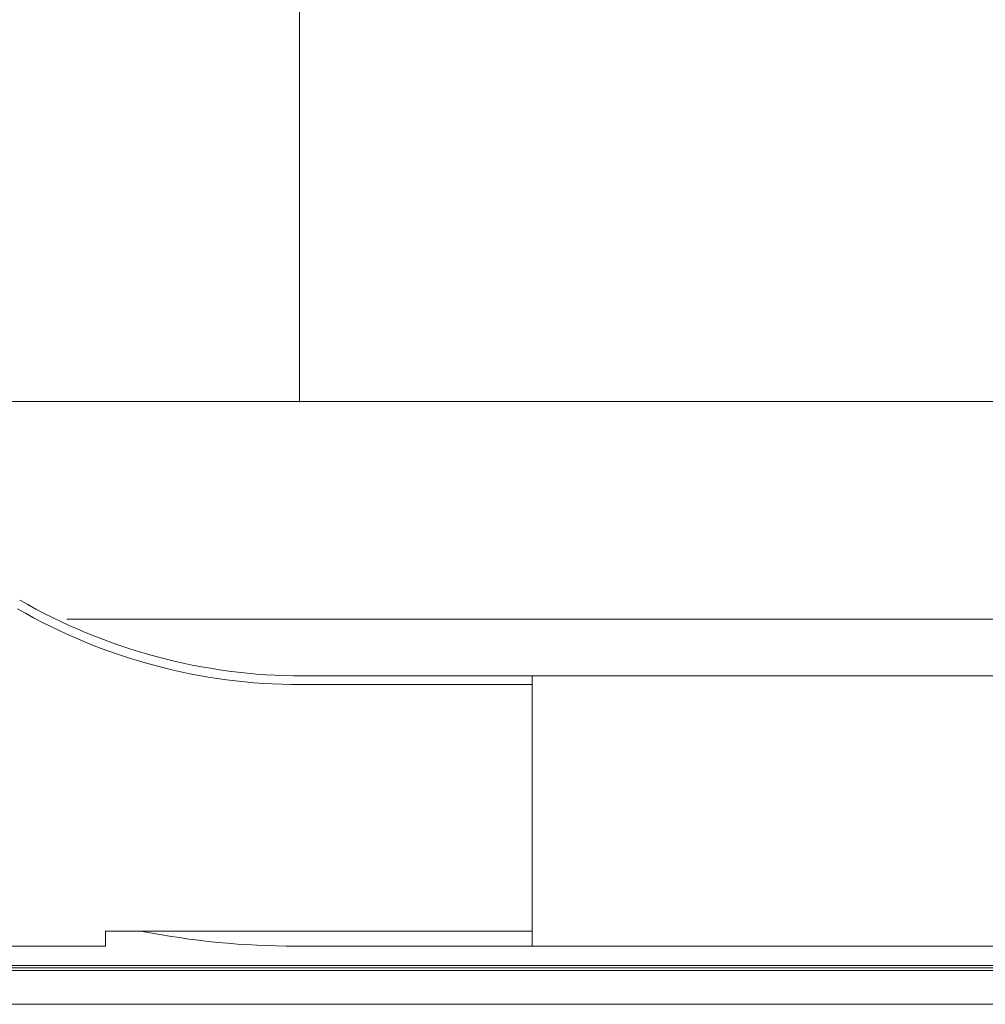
# Model space of a CAD drawing. Extents: x 0 to 59450, y 0 to 42050.
# Tile 135 of 256: x 32956 to 33067, y 6316 to 6429. Entities that reach past the tile are written whole.
import ezdxf

# ---------------------------------------------------------------- set-up
doc = ezdxf.new("R2010")
doc.units = 0
doc.header["$LTSCALE"] = 20
doc.header["$MEASUREMENT"] = 0
doc.layers.get('0').update_dxf_attribs({"linetype": 'CONTINUOUS'})

msp = doc.modelspace()

# ---------------------------------------------------------------- linework, layer by layer
at = {"color": 3, "linetype": 'Continuous', "lineweight": 13}
for p, q in [((32988.124, 7129.774), (32988.124, 6384.689)), ((33646.124, 6384.774), (32916.531, 6384.774)), ((33908.124, 6359.774), (32961.414, 6359.774)), ((32988.507, 6353.274), (33014.839, 6353.274)), ((33856.168, 6353.274), (33014.839, 6353.274)), ((33014.839, 6353.274), (33014.839, 6352.274)), ((32988.239, 6352.274), (33014.839, 6352.274)), ((33014.839, 6352.274), (33014.839, 6328.274)), ((33014.839, 6323.995), (33014.839, 6328.274)), ((32965.839, 6322.274), (32965.839, 6323.995)), ((32965.839, 6323.995), (33014.839, 6323.995)), ((33014.839, 6322.274), (33014.839, 6323.995)), ((32693.95, 6322.274), (32965.839, 6322.274)), ((33014.839, 6322.274), (32987.703, 6322.274)), ((33014.839, 6322.274), (33862.95, 6322.274)), ((32685.89, 6320.042), (33947.856, 6320.042)), ((32888.089, 6319.774), (33146.623, 6319.774)), ((33120.193, 6319.486), (32888.089, 6319.486)), ((32888.088, 6315.598), (33106.894, 6315.598))]:
    msp.add_line(p, q, dxfattribs=at)
for centre, radius, start in [((32988.239, 6417.274), 65, 240), ((32988.507, 6418.274), 65, 240), ((32987.703, 6415.274), 93, 258.95822)]:
    msp.add_arc(centre, radius, start, 270, dxfattribs=at)

doc.saveas('drawing.dxf')
